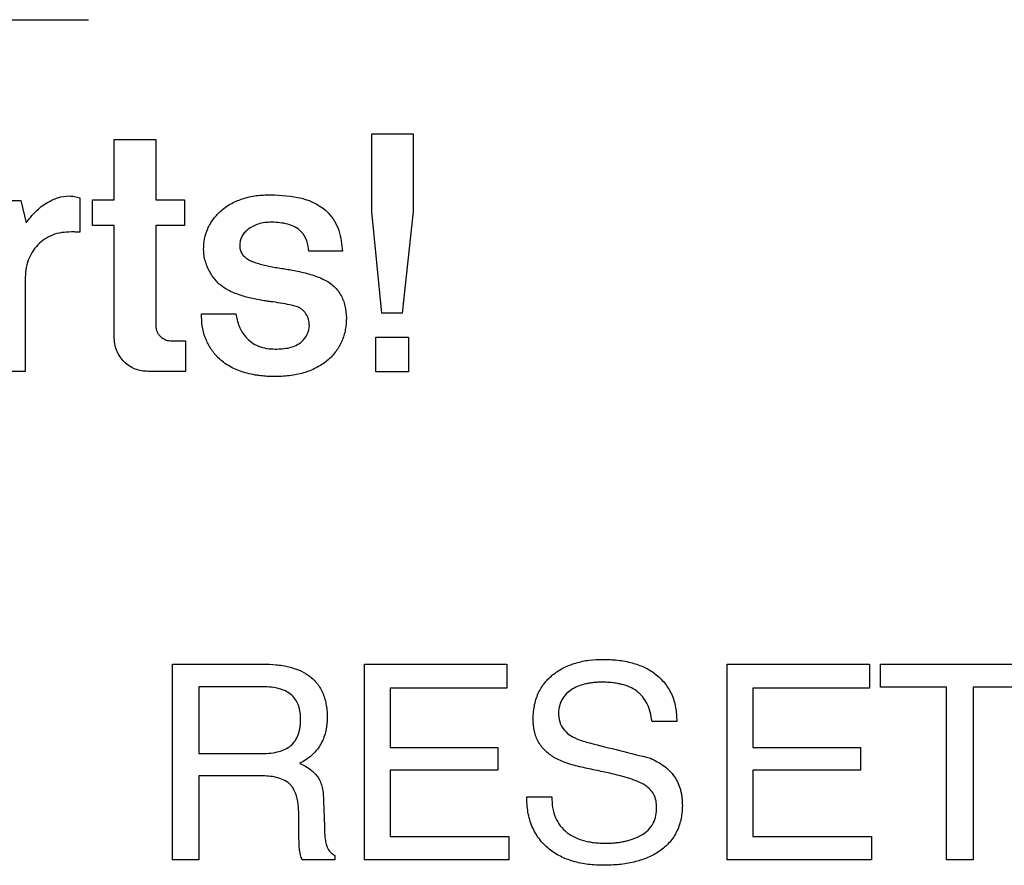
# Model space of a CAD drawing. Header units: inches. Extents: x -388 to 394, y -298 to 253.
# Tile 23 of 31: x 313.23 to 323.6, y -10.48 to -1.58. Entities that reach past the tile are written whole.
import ezdxf

# ---------------------------------------------------------------- set-up
doc = ezdxf.new("R2010")
doc.units = ezdxf.units.IN

msp = doc.modelspace()

# ---------------------------------------------------------------- linework, layer by layer
at = {"color": 7, "linetype": 'Continuous'}
for p, q in [((306.0781, -1.5751), (313.9532, -1.5751)), ((316.9382, -2.7767), (317.3718, -2.7767)), ((316.9382, -3.5976), (316.9382, -2.7767)), ((317.3718, -2.7767), (317.3718, -3.5942)), ((314.2233, -2.8344), (314.6606, -2.8344)), ((314.2233, -3.4716), (314.2233, -2.8344)), ((314.6606, -2.8344), (314.6606, -3.4716)), ((312.8613, -3.4785), (313.2411, -3.4785)), ((313.2411, -3.4785), (313.2948, -3.7136)), ((313.8599, -3.4511), (313.8599, -3.8124)), ((313.9947, -3.4716), (314.2233, -3.4716)), ((313.9947, -3.7408), (313.9947, -3.4716)), ((314.6606, -3.4716), (314.9636, -3.4716)), ((314.9636, -3.4716), (314.9636, -3.7408)), ((317.0424, -4.6639), (316.9382, -3.5976)), ((317.3718, -3.5942), (317.2578, -4.6639)), ((314.2233, -3.7408), (313.9947, -3.7408)), ((314.2233, -4.9128), (314.2233, -3.7408)), ((314.9636, -3.7408), (314.6606, -3.7408)), ((314.6606, -3.7408), (314.6606, -4.7866)), ((316.6286, -4.0133), (316.2723, -4.0133)), ((313.2849, -4.3097), (313.2849, -5.2772)), ((317.2578, -4.6639), (317.0424, -4.6639)), ((315.1418, -4.6708), (315.5051, -4.6708)), ((314.8288, -4.9569), (314.9735, -4.9569)), ((314.9735, -4.9569), (314.9735, -5.2772)), ((316.9783, -4.9161), (317.3247, -4.9161)), ((316.9783, -5.2805), (316.9783, -4.9161)), ((317.3247, -4.9161), (317.3247, -5.2805)), ((313.2849, -5.2772), (312.8613, -5.2772)), ((314.9735, -5.2772), (314.58, -5.2772)), ((317.3247, -5.2805), (316.9783, -5.2805)), ((314.8384, -8.3583), (315.7915, -8.3583)), ((314.8384, -10.4173), (314.8384, -8.3583)), ((316.8584, -8.3583), (318.3577, -8.3583)), ((316.8584, -10.4173), (316.8584, -8.3583)), ((318.3577, -8.3583), (318.3577, -8.611)), ((320.6788, -8.3583), (322.1781, -8.3583)), ((320.6788, -10.4173), (320.6788, -8.3583)), ((322.1781, -8.3583), (322.1781, -8.611)), ((322.2965, -8.6022), (322.2965, -8.3583)), ((322.2965, -8.3583), (323.9673, -8.3583)), ((315.7969, -8.5969), (315.1159, -8.5969)), ((315.1159, -8.5969), (315.1159, -9.3009)), ((322.9917, -8.6022), (322.2965, -8.6022)), ((322.9917, -10.4173), (322.9917, -8.6022)), ((323.2721, -8.6022), (323.2721, -10.4173)), ((323.9673, -8.6022), (323.2721, -8.6022)), ((318.3577, -8.611), (317.13, -8.611)), ((317.13, -8.611), (317.13, -9.2366)), ((322.1781, -8.611), (320.9504, -8.611)), ((320.9504, -8.611), (320.9504, -9.2366)), ((320.1498, -8.9616), (319.8888, -8.9616)), ((315.1159, -9.3009), (315.7609, -9.3009)), ((317.13, -9.2366), (318.2652, -9.2366)), ((318.2652, -9.2366), (318.2652, -9.4747)), ((320.9504, -9.2366), (322.0862, -9.2366)), ((322.0862, -9.2366), (322.0862, -9.4747)), ((315.7491, -9.5336), (315.1159, -9.5336)), ((315.1159, -9.5336), (315.1159, -10.4173)), ((318.2652, -9.4747), (317.13, -9.4747)), ((317.13, -9.4747), (317.13, -10.1733)), ((322.0862, -9.4747), (320.9504, -9.4747)), ((320.9504, -9.4747), (320.9504, -10.1733)), ((316.4278, -9.7945), (316.439, -10.072)), ((318.5686, -9.7551), (318.8326, -9.7551)), ((316.1697, -10.1869), (316.1697, -10.016)), ((317.13, -10.1733), (318.3801, -10.1733)), ((318.3801, -10.1733), (318.3801, -10.4173)), ((320.9504, -10.1733), (322.2011, -10.1733)), ((322.2011, -10.1733), (322.2011, -10.4173)), ((315.1159, -10.4173), (314.8384, -10.4173)), ((316.548, -10.4173), (316.2033, -10.4173)), ((316.548, -10.3724), (316.548, -10.4173)), ((318.3801, -10.4173), (316.8584, -10.4173)), ((322.2011, -10.4173), (320.6788, -10.4173)), ((323.2721, -10.4173), (322.9917, -10.4173))]:
    msp.add_line(p, q, dxfattribs=at)
msp.add_arc((345.1197, 92.6448), 105.0718, 255.734882, 256.096541, dxfattribs=at)
for points, knots in [([(315.1653, -3.9928), (315.1673, -3.9556), (315.1714, -3.8813), (315.1997, -3.792), (315.233, -3.7261), (315.2635, -3.6792), (315.299, -3.6348), (315.3414, -3.5916), (315.3905, -3.5516), (315.4466, -3.5154), (315.5068, -3.485), (315.5966, -3.4503), (315.7189, -3.4224), (315.8208, -3.4189), (315.8718, -3.4172)], [0, 0, 0, 0, 0.111335, 0.2226965, 0.2776495, 0.3325717, 0.3902637, 0.4479507, 0.5138527, 0.5797819, 0.6477756, 0.71579, 0.8683539, 1.0211331, 1.0211331, 1.0211331, 1.0211331]), ([(315.8718, -3.4172), (315.9818, -3.4221), (316.1978, -3.4316), (316.4727, -3.5654), (316.6061, -3.7924), (316.6211, -3.9394), (316.6286, -4.0133)], [0, 0, 0, 0, 0.3296793, 0.6468734, 0.8658619, 1.0870459, 1.0870459, 1.0870459, 1.0870459]), ([(313.2948, -3.7136), (313.3269, -3.6723), (313.3913, -3.5897), (313.5077, -3.5006), (313.6287, -3.4441), (313.7281, -3.4275), (313.8059, -3.434), (313.8419, -3.4454), (313.8599, -3.4511)], [0, 0, 0, 0, 0.15629688, 0.31331172, 0.43438885, 0.55395398, 0.61057433, 0.66700506, 0.66700506, 0.66700506, 0.66700506]), ([(315.8821, -3.7067), (315.8581, -3.7074), (315.81, -3.7089), (315.7421, -3.7234), (315.681, -3.7486), (315.6319, -3.7808), (315.5928, -3.8181), (315.5652, -3.858), (315.5492, -3.9026), (315.544, -3.9483), (315.5484, -3.9935), (315.5642, -4.0357), (315.5932, -4.0697), (315.6315, -4.0978), (315.677, -4.1204), (315.7315, -4.1393), (315.7908, -4.1559), (315.8551, -4.1703), (315.9203, -4.1824), (315.9861, -4.1931), (316.0519, -4.203), (316.122, -4.2146), (316.1961, -4.2303), (316.2719, -4.2502), (316.3447, -4.2728), (316.4117, -4.2992), (316.4738, -4.3309), (316.5282, -4.3691), (316.5736, -4.4161), (316.6213, -4.486), (316.6609, -4.5857), (316.6664, -4.6696), (316.6691, -4.7116)], [0, 0, 0, 0, 0.0721063, 0.1441558, 0.2067541, 0.2695529, 0.3190443, 0.3680631, 0.413651, 0.4597786, 0.5048192, 0.5490306, 0.5925798, 0.6368519, 0.6907246, 0.7443877, 0.8098082, 0.8752423, 0.941983, 1.0087234, 1.0751322, 1.1415288, 1.2219355, 1.3023575, 1.3764352, 1.4506046, 1.5181031, 1.585308, 1.6489755, 1.7129485, 1.8386405, 1.9642628, 1.9642628, 1.9642628, 1.9642628]), ([(316.2723, -4.0133), (316.2683, -3.9761), (316.2603, -3.9017), (316.1909, -3.7867), (316.051, -3.7154), (315.939, -3.7096), (315.8821, -3.7067)], [0, 0, 0, 0, 0.11150932, 0.22253053, 0.38728042, 0.55754521, 0.55754521, 0.55754521, 0.55754521]), ([(313.7727, -3.8088), (313.7385, -3.8101), (313.6702, -3.8127), (313.5734, -3.8383), (313.4882, -3.8831), (313.4159, -3.9436), (313.3576, -4.0195), (313.3148, -4.1087), (313.2893, -4.2069), (313.2864, -4.2755), (313.2849, -4.3097)], [0, 0, 0, 0, 0.10248393, 0.20485781, 0.29702892, 0.3893374, 0.48552177, 0.58174723, 0.68455166, 0.78722695, 0.78722695, 0.78722695, 0.78722695]), ([(313.8599, -3.8124), (313.8527, -3.8122), (313.8382, -3.8119), (313.8165, -3.8104), (313.7947, -3.8091), (313.78, -3.8089), (313.7727, -3.8088)], [0, 0, 0, 0, 0.021693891, 0.043403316, 0.065334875, 0.087254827, 0.087254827, 0.087254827, 0.087254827]), ([(315.68, -4.5107), (315.6579, -4.5055), (315.6137, -4.4952), (315.5478, -4.4741), (315.4819, -4.4502), (315.4202, -4.4215), (315.3652, -4.3874), (315.3163, -4.3472), (315.2736, -4.2979), (315.2368, -4.2418), (315.2055, -4.182), (315.1824, -4.1198), (315.168, -4.0562), (315.1662, -4.0139), (315.1653, -3.9928)], [0, 0, 0, 0, 0.06800784, 0.13610641, 0.20728916, 0.27841043, 0.33974318, 0.40093922, 0.46751956, 0.5343827, 0.60206153, 0.66957468, 0.73304806, 0.79642805, 0.79642805, 0.79642805, 0.79642805]), ([(315.8953, -4.5464), (315.883, -4.5447), (315.8583, -4.5413), (315.81, -4.5342), (315.7501, -4.5261), (315.7033, -4.5158), (315.68, -4.5107)], [0, 0, 0, 0, 0.037332, 0.07467689, 0.14656849, 0.21836201, 0.21836201, 0.21836201, 0.21836201]), ([(316.1512, -4.5959), (316.1427, -4.5935), (316.1256, -4.5888), (316.0748, -4.5764), (315.9981, -4.5612), (315.9296, -4.5514), (315.8953, -4.5464)], [0, 0, 0, 0, 0.02657168, 0.05314693, 0.15698628, 0.26085777, 0.26085777, 0.26085777, 0.26085777]), ([(315.9188, -5.0421), (315.9687, -5.0404), (316.0671, -5.0371), (316.1929, -4.9827), (316.2612, -4.8894), (316.2836, -4.8042), (316.274, -4.7284), (316.2468, -4.6704), (316.2056, -4.6226), (316.1692, -4.6047), (316.1512, -4.5959)], [0, 0, 0, 0, 0.14946204, 0.29483839, 0.39089259, 0.487033, 0.55153231, 0.61619214, 0.67686412, 0.7366003, 0.7366003, 0.7366003, 0.7366003]), ([(316.6691, -4.7116), (316.667, -4.7538), (316.6628, -4.8383), (316.632, -4.9394), (316.5951, -5.0131), (316.5617, -5.0641), (316.5226, -5.1118), (316.4767, -5.1567), (316.4244, -5.1973), (316.3656, -5.2335), (316.3026, -5.2639), (316.2347, -5.289), (316.163, -5.3081), (316.0858, -5.3219), (316.0054, -5.3299), (315.9332, -5.3321), (315.8721, -5.3311), (315.8231, -5.3287), (315.7752, -5.3246), (315.7157, -5.3172), (315.6439, -5.3038), (315.5637, -5.2811), (315.4888, -5.2512), (315.4213, -5.215), (315.3599, -5.1715), (315.2947, -5.1116), (315.2313, -5.0292), (315.1781, -4.9197), (315.1469, -4.7983), (315.1435, -4.7133), (315.1418, -4.6708)], [0, 0, 0, 0, 0.1265514, 0.2529953, 0.3132584, 0.373494, 0.4356588, 0.4978177, 0.5658355, 0.6338893, 0.7045041, 0.7751057, 0.8509381, 0.9267889, 1.0099986, 1.0932129, 1.143292, 1.1933554, 1.2403409, 1.2873439, 1.3732699, 1.4592036, 1.537023, 1.614794, 1.6884063, 1.7620797, 1.8798428, 1.9977818, 2.1252107, 2.2525401, 2.2525401, 2.2525401, 2.2525401]), ([(315.5051, -4.6708), (315.5136, -4.7152), (315.5307, -4.8039), (315.5939, -4.9064), (315.6685, -4.9735), (315.7434, -5.0148), (315.8285, -5.0384), (315.8887, -5.0409), (315.9188, -5.0421)], [0, 0, 0, 0, 0.13479392, 0.26955831, 0.35174849, 0.43370711, 0.5238289, 0.6140445, 0.6140445, 0.6140445, 0.6140445]), ([(314.6606, -4.7866), (314.6612, -4.7996), (314.6625, -4.8255), (314.674, -4.8624), (314.694, -4.8945), (314.7256, -4.9253), (314.7711, -4.9509), (314.8097, -4.9549), (314.8288, -4.9569)], [0, 0, 0, 0, 0.03892157, 0.07777355, 0.11438868, 0.1513184, 0.20926545, 0.26666581, 0.26666581, 0.26666581, 0.26666581]), ([(314.58, -5.2772), (314.5571, -5.2761), (314.5112, -5.2738), (314.4446, -5.2547), (314.3834, -5.223), (314.3286, -5.1791), (314.2824, -5.1244), (314.2474, -5.0595), (314.2268, -4.9876), (314.2244, -4.9377), (314.2233, -4.9128)], [0, 0, 0, 0, 0.06869148, 0.13749064, 0.20581461, 0.27427459, 0.34679054, 0.41915513, 0.49394105, 0.56867848, 0.56867848, 0.56867848, 0.56867848]), ([(315.7915, -8.3583), (315.8371, -8.3594), (315.9285, -8.3616), (316.0559, -8.3831), (316.1711, -8.4194), (316.2552, -8.4641), (316.3152, -8.5122), (316.356, -8.5551), (316.3905, -8.6032), (316.4189, -8.6562), (316.4404, -8.7138), (316.4559, -8.777), (316.465, -8.8439), (316.4673, -8.9044), (316.466, -8.9555), (316.4627, -8.9962), (316.4571, -9.0358), (316.4468, -9.0852), (316.4284, -9.1443), (316.3855, -9.2323), (316.3051, -9.3286), (316.2204, -9.3792), (316.178, -9.4046)], [0, 0, 0, 0, 0.136747, 0.2737907, 0.386188, 0.4978657, 0.5570538, 0.6162669, 0.6750476, 0.7338193, 0.7963419, 0.858905, 0.928738, 0.9985802, 1.0402932, 1.0819724, 1.1210393, 1.160143, 1.23309, 1.3060805, 1.4532289, 1.600646, 1.600646, 1.600646, 1.600646]), ([(318.6364, -8.9391), (318.6386, -8.8923), (318.6431, -8.7987), (318.6779, -8.6873), (318.7202, -8.6077), (318.7582, -8.554), (318.803, -8.5052), (318.8695, -8.448), (318.9627, -8.3905), (319.0891, -8.3416), (319.2275, -8.3128), (319.3248, -8.3097), (319.3734, -8.3082)], [0, 0, 0, 0, 0.1403049, 0.2803534, 0.3453686, 0.4103177, 0.4769435, 0.5436485, 0.6731198, 0.8029434, 0.9488051, 1.0945105, 1.0945105, 1.0945105, 1.0945105]), ([(319.3734, -8.3082), (319.4251, -8.3097), (319.5287, -8.3126), (319.6748, -8.3404), (319.8077, -8.3876), (319.9246, -8.4563), (320.0236, -8.5519), (320.0995, -8.6726), (320.1429, -8.8129), (320.1475, -8.912), (320.1498, -8.9616)], [0, 0, 0, 0, 0.1552089, 0.3106093, 0.4437525, 0.5765786, 0.714422, 0.8521807, 1.0004938, 1.1489416, 1.1489416, 1.1489416, 1.1489416]), ([(315.7609, -9.3009), (315.7912, -9.3003), (315.8518, -9.2991), (315.9351, -9.286), (316.009, -9.264), (316.0722, -9.23), (316.1234, -9.1778), (316.1548, -9.1228), (316.1714, -9.0733), (316.1804, -9.031), (316.1858, -8.9862), (316.1873, -8.9408), (316.1858, -8.8972), (316.1812, -8.8571), (316.1733, -8.8191), (316.1588, -8.7747), (316.1313, -8.7249), (316.0856, -8.6752), (316.0271, -8.639), (315.9574, -8.6141), (315.88, -8.5992), (315.8245, -8.5976), (315.7969, -8.5969)], [0, 0, 0, 0, 0.0907457, 0.1817874, 0.2519141, 0.3213536, 0.39453, 0.4681012, 0.5094329, 0.5506616, 0.5976567, 0.6446956, 0.6866767, 0.7286212, 0.7656402, 0.8027106, 0.8686471, 0.934477, 1.0032377, 1.0724852, 1.1556678, 1.2386292, 1.2386292, 1.2386292, 1.2386292]), ([(319.8888, -8.9616), (319.8834, -8.9285), (319.8724, -8.8625), (319.8387, -8.7732), (319.7897, -8.6984), (319.7289, -8.6394), (319.6542, -8.5976), (319.584, -8.5745), (319.5238, -8.5616), (319.4731, -8.5543), (319.4201, -8.55), (319.3681, -8.5488), (319.319, -8.5498), (319.2744, -8.553), (319.2314, -8.5585), (319.1799, -8.5683), (319.1191, -8.5857), (319.0499, -8.6182), (318.9868, -8.6662), (318.9359, -8.7315), (318.9068, -8.8103), (318.9036, -8.8659), (318.902, -8.8938)], [0, 0, 0, 0, 0.1002796, 0.2005029, 0.283761, 0.366651, 0.4521354, 0.5381351, 0.5875209, 0.6367506, 0.6917167, 0.7467443, 0.7928795, 0.8389808, 0.8808609, 0.9227808, 0.9962342, 1.0698138, 1.1510436, 1.2317441, 1.3149317, 1.3983435, 1.3983435, 1.3983435, 1.3983435]), ([(318.902, -8.8938), (318.9071, -8.9269), (318.9174, -8.9938), (318.9874, -9.0866), (319.0965, -9.1523), (319.1847, -9.1755), (319.229, -9.1872)], [0, 0, 0, 0, 0.09914658, 0.20045362, 0.33633748, 0.47346157, 0.47346157, 0.47346157, 0.47346157]), ([(318.8685, -9.3486), (318.8343, -9.3261), (318.7659, -9.2811), (318.6883, -9.1826), (318.6435, -9.0646), (318.6388, -8.981), (318.6364, -8.9391)], [0, 0, 0, 0, 0.12217709, 0.24431298, 0.36923659, 0.49439709, 0.49439709, 0.49439709, 0.49439709]), ([(316.178, -9.4046), (316.1985, -9.4139), (316.2395, -9.4327), (316.2931, -9.4677), (316.3379, -9.5077), (316.3731, -9.5522), (316.3983, -9.6034), (316.4159, -9.6619), (316.4262, -9.726), (316.4273, -9.7717), (316.4278, -9.7945)], [0, 0, 0, 0, 0.06749322, 0.13505447, 0.19123023, 0.24715277, 0.30406245, 0.3612657, 0.42980074, 0.49822212, 0.49822212, 0.49822212, 0.49822212]), ([(319.351, -9.4876), (319.3235, -9.482), (319.2685, -9.4707), (319.1591, -9.4457), (319.0217, -9.4168), (318.9194, -9.3712), (318.8685, -9.3486)], [0, 0, 0, 0, 0.08415608, 0.16849311, 0.3366691, 0.50346738, 0.50346738, 0.50346738, 0.50346738]), ([(319.8723, -9.3486), (319.9206, -9.3728), (320.0168, -9.421), (320.1121, -9.5176), (320.1631, -9.6083), (320.1849, -9.6682), (320.1969, -9.7185), (320.2035, -9.7586), (320.2073, -9.7999), (320.2085, -9.8414), (320.2075, -9.8821), (320.2045, -9.9211), (320.1995, -9.9592), (320.1904, -10.0073), (320.1738, -10.0654), (320.1456, -10.1307), (320.1088, -10.191), (320.0638, -10.2465), (320.0111, -10.2965), (319.9347, -10.3524), (319.8308, -10.4045), (319.6924, -10.4467), (319.5417, -10.4721), (319.4349, -10.4748), (319.3816, -10.4761)], [0, 0, 0, 0, 0.1612389, 0.3215943, 0.3969564, 0.4722992, 0.5120995, 0.5518615, 0.5941742, 0.6365073, 0.6763149, 0.7161072, 0.753845, 0.7916064, 0.8630039, 0.9343973, 1.0043862, 1.0744054, 1.1480736, 1.2217315, 1.3577272, 1.4943658, 1.6545664, 1.8144662, 1.8144662, 1.8144662, 1.8144662]), ([(316.1079, -9.6626), (316.1001, -9.6521), (316.0845, -9.6311), (316.0247, -9.5797), (315.9086, -9.5371), (315.8027, -9.5348), (315.7491, -9.5336)], [0, 0, 0, 0, 0.03910362, 0.07833989, 0.23493415, 0.39561756, 0.39561756, 0.39561756, 0.39561756]), ([(319.9365, -9.887), (319.9363, -9.8629), (319.9358, -9.8151), (319.9206, -9.746), (319.8829, -9.6888), (319.8256, -9.6366), (319.7464, -9.5939), (319.6337, -9.5566), (319.5021, -9.5197), (319.4013, -9.4983), (319.351, -9.4876)], [0, 0, 0, 0, 0.07233098, 0.14361296, 0.20843398, 0.27432556, 0.37463819, 0.47534864, 0.63014785, 0.78447161, 0.78447161, 0.78447161, 0.78447161]), ([(316.1697, -10.016), (316.1696, -9.9961), (316.1692, -9.9561), (316.1647, -9.8754), (316.1597, -9.773), (316.125, -9.6991), (316.1079, -9.6626)], [0, 0, 0, 0, 0.05973943, 0.11991813, 0.24296936, 0.36266414, 0.36266414, 0.36266414, 0.36266414]), ([(319.3816, -10.4761), (319.3266, -10.4745), (319.2164, -10.4712), (319.0614, -10.4396), (318.9213, -10.3859), (318.7989, -10.3086), (318.6971, -10.2022), (318.6199, -10.0693), (318.5756, -9.9167), (318.571, -9.809), (318.5686, -9.7551)], [0, 0, 0, 0, 0.1649258, 0.3300609, 0.4718111, 0.613117, 0.7608941, 0.9088675, 1.0702765, 1.2317068, 1.2317068, 1.2317068, 1.2317068]), ([(318.8326, -9.7551), (318.834, -9.7927), (318.8368, -9.8678), (318.8664, -9.9732), (318.9195, -10.063), (318.9892, -10.1339), (319.0738, -10.1847), (319.153, -10.213), (319.2214, -10.2286), (319.2796, -10.2373), (319.3406, -10.2424), (319.3995, -10.2439), (319.4539, -10.2427), (319.5026, -10.2393), (319.5498, -10.2336), (319.5945, -10.2257), (319.6376, -10.2153), (319.6783, -10.2029), (319.7175, -10.1882), (319.7699, -10.1639), (319.833, -10.1238), (319.8946, -10.057), (319.9302, -9.9743), (319.9344, -9.9161), (319.9365, -9.887)], [0, 0, 0, 0, 0.1126841, 0.2251385, 0.3240136, 0.4228556, 0.5200199, 0.6174308, 0.673992, 0.730435, 0.793824, 0.857255, 0.9072079, 0.9571391, 1.0034828, 1.049842, 1.0932064, 1.1365183, 1.177434, 1.2185438, 1.3097051, 1.400012, 1.4869408, 1.5740201, 1.5740201, 1.5740201, 1.5740201]), ([(316.439, -10.072), (316.439, -10.0808), (316.4391, -10.0983), (316.4401, -10.1353), (316.442, -10.1831), (316.449, -10.2214), (316.4525, -10.2405)], [0, 0, 0, 0, 0.02628783, 0.05259828, 0.11105135, 0.16932759, 0.16932759, 0.16932759, 0.16932759]), ([(316.2033, -10.4173), (316.1971, -10.4009), (316.1846, -10.3681), (316.1756, -10.312), (316.1703, -10.2515), (316.1699, -10.2084), (316.1697, -10.1869)], [0, 0, 0, 0, 0.05236117, 0.10505687, 0.16976184, 0.23433029, 0.23433029, 0.23433029, 0.23433029]), ([(316.4525, -10.2405), (316.4546, -10.2483), (316.4589, -10.264), (316.4721, -10.2977), (316.4972, -10.3403), (316.5312, -10.3618), (316.548, -10.3724)], [0, 0, 0, 0, 0.02424711, 0.04864843, 0.10884209, 0.16780655, 0.16780655, 0.16780655, 0.16780655])]:
    msp.add_open_spline(points, degree=3, knots=knots, dxfattribs=at)

doc.saveas('drawing.dxf')
